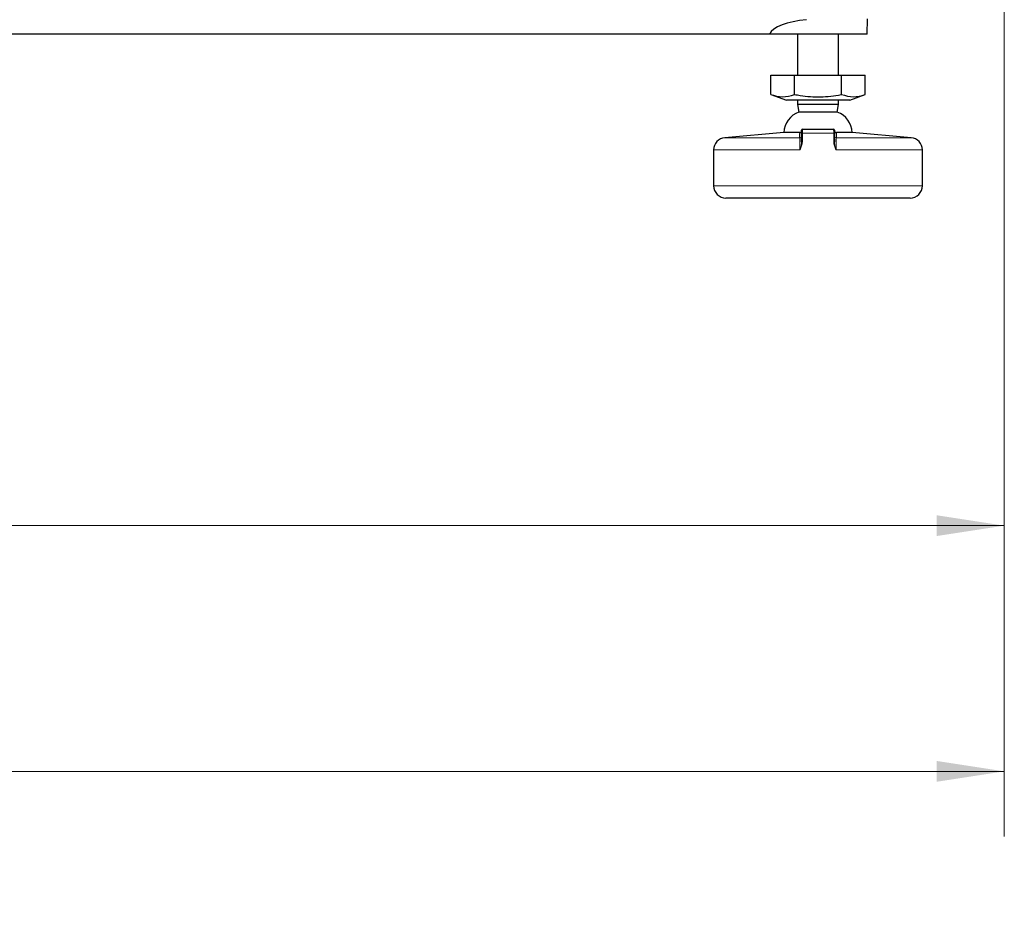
# Model space of a CAD drawing. Header units: millimetres. Extents: x 0 to 1118, y 0 to 864.
# Tile 91 of 117: x 925 to 973, y 385 to 430. Entities that reach past the tile are written whole.
import ezdxf

# ---------------------------------------------------------------- set-up
doc = ezdxf.new("R2010")
doc.units = ezdxf.units.MM
doc.styles.add('SLDTEXTSTYLE0', font='TXT', dxfattribs={"width": 0.75})
doc.dimstyles.new('SLDDIMSTYLE0', dxfattribs={"dimtxt": 3.175, "dimasz": 3.302, "dimexe": 0, "dimexo": 0.0625, "dimgap": 0.79375, "dimtad": 0, "dimtih": 1, "dimtoh": 1, "dimdec": 1, "dimlfac": 5, "dimrnd": 1e-09, "dimzin": 4, "dimdsep": 46, "dimtxsty": 'SLDTEXTSTYLE0', "dimsah": 1, "dimcen": 0.09, "dimadec": 0, "dimazin": 1, "dimtfac": 1, "dimtdec": 1, "dimtofl": 0, "dimtmove": 0, "dimatfit": 3, "dimfxl": 1, "dimfrac": 2, "dimtolj": 1, "dimtzin": 12, "dimarcsym": 0})
doc.dimstyles.new('SLDDIMSTYLE4', dxfattribs={"dimtxt": 3.175, "dimasz": 3.302, "dimexe": 0, "dimexo": 0.0625, "dimgap": 0.79375, "dimtad": 0, "dimtih": 1, "dimtoh": 1, "dimlfac": 5, "dimrnd": 1e-09, "dimzin": 12, "dimdsep": 46, "dimtxsty": 'SLDTEXTSTYLE0', "dimsah": 1, "dimcen": 0.09, "dimadec": 0, "dimazin": 3, "dimtfac": 1, "dimtofl": 0, "dimtmove": 0, "dimatfit": 3, "dimfxl": 1, "dimfrac": 2, "dimtolj": 1, "dimtzin": 12, "dimarcsym": 0})

# ---------------------------------------------------------------- blocks, each defined once
blk = doc.blocks.new('_D_6')
at = {"color": 7, "linetype": 'Continuous', "lineweight": 0}
for p, q in [((972.807, 434.97), (972.807, 401.765)), ((835.201, 433.87), (835.201, 401.765)), ((898.53, 407.46), (897.563, 407.46)), ((897.563, 407.46), (897.563, 402.419)), ((909.087, 407.46), (910.055, 407.46)), ((910.055, 407.46), (910.055, 402.419)), ((835.201, 404.94), (885.393, 404.94)), ((972.807, 404.94), (911.668, 404.94)), ((897.563, 402.419), (898.53, 402.419)), ((910.055, 402.419), (909.087, 402.419))]:
    blk.add_line(p, q, dxfattribs=at)
at = {"color": 7, "linetype": 'Continuous', "lineweight": 18}
for points in [[(835.201, 404.94), (838.503, 404.432), (838.503, 405.448)], [(972.807, 404.94), (969.505, 405.448), (969.505, 404.432)]]:
    blk.add_solid(points, dxfattribs=at)
at = {"color": 7, "linetype": 'Continuous', "lineweight": 18, "char_height": 3.175, "attachment_point": 1, "style": 'SLDTEXTSTYLE0'}
for s, insert in [('688.0', (886.039, 406.512)), ('27.09', (898.53, 406.512))]:
    blk.add_mtext(s, dxfattribs=dict(at, insert=insert))
blk = doc.blocks.new('_D_8')
at = {"color": 7, "linetype": 'Continuous', "lineweight": 0}
for p, q in [((796.797, 453.87), (796.797, 389.765)), ((972.807, 434.97), (972.807, 389.765)), ((796.797, 392.94), (887.046, 392.94)), ((972.807, 392.94), (916.605, 392.94))]:
    blk.add_line(p, q, dxfattribs=at)
at = {"color": 7, "linetype": 'Continuous', "lineweight": 18}
for points in [[(796.797, 392.94), (800.099, 392.432), (800.099, 393.448)], [(972.807, 392.94), (969.505, 393.448), (969.505, 392.432)]]:
    blk.add_solid(points, dxfattribs=at)
at = {"color": 7, "linetype": 'Continuous', "lineweight": 18, "insert": (887.046, 394.512), "char_height": 3.175, "attachment_point": 1, "style": 'SLDTEXTSTYLE0'}
blk.add_mtext("DIMENSION 'C'", dxfattribs=at)

msp = doc.modelspace()

# ---------------------------------------------------------------- linework, layer by layer
at = {"color": 7, "linetype": 'Continuous', "lineweight": 25}
for p, q in [((966.1074, 428.9395), (966.1204, 429.6862)), ((961.3402, 428.9395), (849.0746, 428.9395)), ((966.1074, 428.9395), (961.3402, 428.9395)), ((962.7074, 428.9395), (962.7074, 426.9395)), ((964.7074, 426.9395), (964.7074, 428.9395)), ((961.398, 425.9973), (961.398, 426.9395)), ((961.398, 426.9395), (962.5527, 426.9395)), ((962.5527, 425.9973), (962.5527, 426.9395)), ((962.5527, 426.9395), (964.8621, 426.9395)), ((964.8621, 426.9395), (966.0168, 426.9395)), ((964.8621, 425.9973), (964.8621, 426.9395)), ((966.0168, 425.9973), (966.0168, 426.9395)), ((961.398, 425.9973), (962.1613, 425.7195)), ((965.2535, 425.7195), (962.1613, 425.7195)), ((962.7074, 425.7195), (962.7074, 425.508)), ((964.7074, 425.508), (964.7074, 425.7195)), ((965.2535, 425.7195), (966.0168, 425.9973)), ((962.7074, 425.508), (962.7687, 425.14)), ((964.7074, 425.508), (962.7074, 425.508)), ((964.6461, 425.14), (964.7074, 425.508)), ((964.6461, 425.14), (962.7687, 425.14)), ((962.9474, 424.3005), (964.4674, 424.3005)), ((962.033, 424.1392), (959.1551, 423.8874)), ((962.8121, 424.1392), (962.033, 424.1392)), ((962.9074, 423.6773), (962.9074, 424.1005)), ((964.5074, 424.1005), (964.5074, 423.6773)), ((965.3818, 424.1392), (964.6027, 424.1392)), ((968.2597, 423.8874), (965.3818, 424.1392)), ((958.6074, 423.2897), (958.6074, 421.5395)), ((968.8074, 421.5395), (968.8074, 423.2897)), ((968.2074, 420.9395), (959.2074, 420.9395))]:
    msp.add_line(p, q, dxfattribs=at)
at = {"color": 7, "linetype": 'Continuous', "lineweight": 18}
for p, q in [((959.1551, 423.8874), (962.8091, 423.8874)), ((962.9414, 424.1005), (962.9074, 424.1005)), ((962.9414, 424.1005), (962.9414, 423.6773)), ((964.4734, 424.1005), (962.9414, 424.1005)), ((964.4734, 423.6773), (964.4734, 424.1005)), ((964.5074, 424.1005), (964.4734, 424.1005)), ((964.6057, 423.8874), (968.2597, 423.8874)), ((962.8247, 423.2897), (958.6074, 423.2897)), ((962.9414, 423.6773), (962.9074, 423.6773)), ((964.5074, 423.6773), (964.4734, 423.6773)), ((968.8074, 423.2897), (964.5901, 423.2897)), ((958.6074, 421.5395), (968.8074, 421.5395))]:
    msp.add_line(p, q, dxfattribs=at)
at = {"color": 7, "linetype": 'Continuous', "lineweight": 25}
for centre, radius, start, end in [((963.1587, 424.0824), 1.1272, 110.24246, 177.11159), ((964.2561, 424.0824), 1.1272, 2.88841, 69.75754), ((962.9474, 424.2605), 0.04, 90, 180), ((964.4674, 424.2605), 0.04, 0, 90), ((959.2074, 423.2897), 0.6, 95, 180), ((968.2074, 423.2897), 0.6, 0, 85), ((959.2074, 421.5395), 0.6, 180, 270), ((968.2074, 421.5395), 0.6, 270, 0)]:
    msp.add_arc(centre, radius, start, end, dxfattribs=at)
at = {"color": 7, "linetype": 'Continuous', "lineweight": 18}
for centre, start, end in [((962.8076, 423.9872), 270.87824, 359.89724), ((964.6072, 423.9872), 180.10276, 269.12176)]:
    msp.add_arc(centre, 0.0998, start, end, dxfattribs=at)
at = {"color": 7, "linetype": 'Continuous', "lineweight": 25}
msp.add_ellipse((963.7074, 428.8012), major_axis=(2.3975, 0), ratio=0.3639776, start_param=1.8060134, end_param=2.9824129, dxfattribs=at)
for points, knots in [([(961.398, 425.9973), (961.587, 425.9417), (961.9718, 425.8284), (962.3568, 425.9404), (962.5527, 425.9973)], [0, 0, 0, 0, 0.4912125, 1, 1, 1, 1]), ([(962.5527, 425.9973), (962.6492, 425.9807), (963.069, 425.9087), (963.8349, 425.8552), (964.5096, 425.9336), (964.8518, 425.9955), (964.8621, 425.9973)], [0, 0, 0, 0, 0.1265647, 0.5505079, 0.9865049, 1, 1, 1, 1]), ([(964.8621, 425.9973), (965.0511, 425.9417), (965.4359, 425.8284), (965.8209, 425.9404), (966.0168, 425.9973)], [0, 0, 0, 0, 0.4912125, 1, 1, 1, 1]), ([(962.8121, 424.1392), (962.8239, 424.1404), (962.8456, 424.1426), (962.8751, 424.1604), (962.8959, 424.1856), (962.9061, 424.2128), (962.907, 424.2294), (962.9074, 424.236)], [0, 0, 0, 0, 0.257348, 0.4730129, 0.6899177, 0.8763523, 1, 1, 1, 1]), ([(962.9074, 424.1005), (962.9074, 424.1117), (962.9074, 424.1408), (962.9074, 424.1857), (962.9074, 424.227), (962.9074, 424.2551), (962.9074, 424.2587), (962.9074, 424.2605)], [0, 0, 0, 0, 0.1331975, 0.3474226, 0.5641, 0.7820726, 1, 1, 1, 1]), ([(964.5074, 424.2605), (964.5074, 424.2587), (964.5074, 424.2551), (964.5074, 424.227), (964.5074, 424.1857), (964.5074, 424.1408), (964.5074, 424.1117), (964.5074, 424.1005)], [0, 0, 0, 0, 0.2179274, 0.4359, 0.6525774, 0.8668025, 1, 1, 1, 1]), ([(964.5074, 424.236), (964.5081, 424.2266), (964.5096, 424.2078), (964.5218, 424.1819), (964.54, 424.1608), (964.5642, 424.1457), (964.586, 424.1397), (964.5993, 424.1393), (964.6027, 424.1392)], [0, 0, 0, 0, 0.1745905, 0.3493725, 0.5221228, 0.7090188, 0.9242619, 1, 1, 1, 1])]:
    msp.add_open_spline(points, degree=3, knots=knots, dxfattribs=at)
at = {"color": 7, "linetype": 'Continuous', "lineweight": 18}
for points, knots in [([(962.9474, 424.3005), (962.9467, 424.2982), (962.9453, 424.2937), (962.9435, 424.2586), (962.9422, 424.207), (962.9415, 424.1509), (962.9414, 424.1145), (962.9414, 424.1005)], [0, 0, 0, 0, 0.2174805, 0.4352203, 0.6519695, 0.8665274, 1, 1, 1, 1]), ([(964.4734, 424.1005), (964.4734, 424.1145), (964.4733, 424.1509), (964.4726, 424.207), (964.4713, 424.2586), (964.4695, 424.2937), (964.4681, 424.2982), (964.4674, 424.3005)], [0, 0, 0, 0, 0.1334726, 0.3480305, 0.5647797, 0.7825195, 1, 1, 1, 1]), ([(962.8091, 423.8874), (962.8091, 423.8931), (962.8093, 423.9216), (962.8097, 424.0087), (962.811, 424.0846), (962.8121, 424.1392)], [0, 0, 0, 0, 0.0653977, 0.3269883, 1, 1, 1, 1]), ([(962.8247, 423.2897), (962.8247, 423.3142), (962.8246, 423.4048), (962.8234, 423.5587), (962.8204, 423.722), (962.8157, 423.8468), (962.8114, 423.8735), (962.8091, 423.8874)], [0, 0, 0, 0, 0.0819176, 0.3035241, 0.5260786, 0.7514948, 1, 1, 1, 1]), ([(964.6057, 423.8874), (964.6036, 423.8748), (964.5993, 423.8495), (964.5946, 423.7283), (964.5914, 423.5618), (964.5902, 423.4053), (964.5901, 423.3139), (964.5901, 423.2897)], [0, 0, 0, 0, 0.2327174, 0.4650448, 0.6940661, 0.9190041, 1, 1, 1, 1]), ([(964.6027, 424.1392), (964.6029, 424.1342), (964.6036, 424.1093), (964.605, 424.0271), (964.6054, 423.9459), (964.6057, 423.8874)], [0, 0, 0, 0, 0.06539757, 0.32698895, 1, 1, 1, 1]), ([(962.9414, 423.6773), (962.9337, 423.614), (962.9173, 423.4789), (962.8568, 423.3553), (962.825, 423.2903), (962.8247, 423.2897)], [0, 0, 0, 0, 0.466317, 0.9948102, 1, 1, 1, 1]), ([(962.8247, 423.2897), (962.8249, 423.2904), (962.8472, 423.3592), (962.8894, 423.4865), (962.9017, 423.6174), (962.9074, 423.6773)], [0, 0, 0, 0, 0.0055102, 0.5450402, 1, 1, 1, 1]), ([(964.5901, 423.2897), (964.5898, 423.2903), (964.558, 423.3553), (964.4974, 423.4789), (964.4811, 423.614), (964.4734, 423.6773)], [0, 0, 0, 0, 0.0051898, 0.533683, 1, 1, 1, 1]), ([(964.5074, 423.6773), (964.513, 423.6174), (964.5254, 423.4865), (964.5676, 423.3592), (964.5899, 423.2904), (964.5901, 423.2897)], [0, 0, 0, 0, 0.4549598, 0.9944898, 1, 1, 1, 1])]:
    msp.add_open_spline(points, degree=3, knots=knots, dxfattribs=at)

# ---------------------------------------------------------------- dimensions: what is measured, and where the dimension line sits
dim = msp.add_linear_dim(base=(972.8074, 392.9395), p1=(796.7974, 455.1395), p2=(972.8074, 436.2395), text="DIMENSION 'C'", dimstyle='SLDDIMSTYLE4', dxfattribs=at)
dim.commit()
dim.dimension.update_dxf_attribs({"geometry": '_D_8', "text_midpoint": (901.8253, 392.9395), "dimtype": 160})
dim = msp.add_linear_dim(base=(972.8074, 404.9395), p1=(835.2008, 435.1395), p2=(972.8074, 436.2395), dimstyle='SLDDIMSTYLE0', dxfattribs=at)
dim.commit()
dim.dimension.update_dxf_attribs({"geometry": '_D_6', "text_midpoint": (898.5305, 404.9395), "dimtype": 160})

doc.saveas('drawing.dxf')
